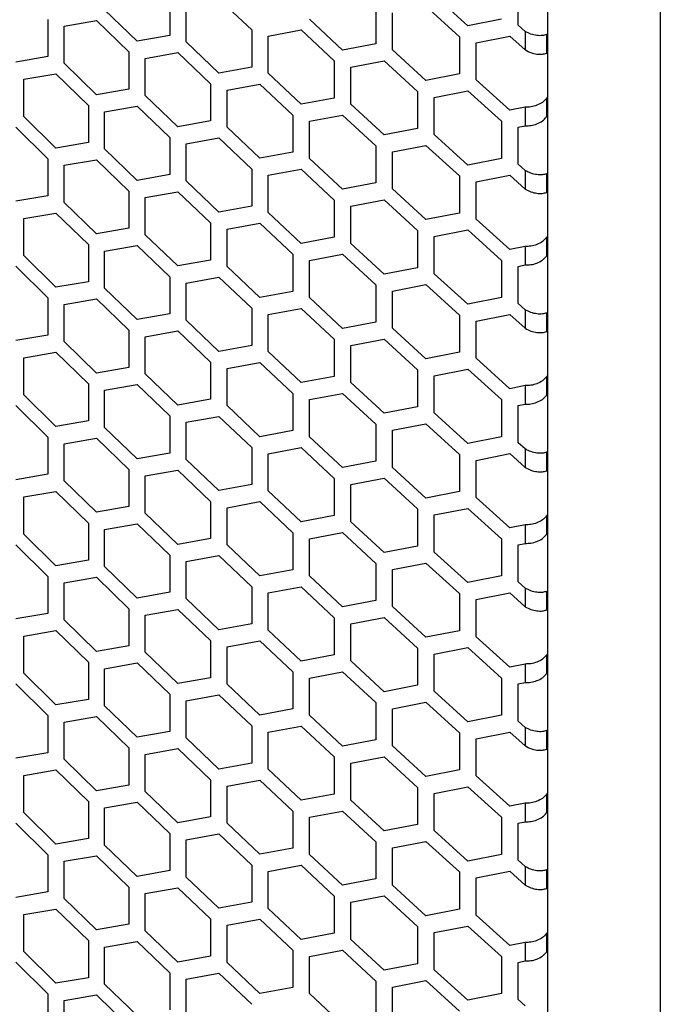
# Model space of a CAD drawing. Header units: millimetres. Extents: x 26293 to 29282, y 1612 to 3704.
# Tile 17 of 54: x 28781 to 28861, y 2501 to 2623. Entities that reach past the tile are written whole.
import ezdxf

# ---------------------------------------------------------------- set-up
doc = ezdxf.new("R2010")
doc.units = ezdxf.units.MM
doc.layers.add('1', color=7, linetype='Continuous')
doc.layers.add('5', color=251, linetype='Continuous')

msp = doc.modelspace()

# ---------------------------------------------------------------- linework, layer by layer
at = {"layer": '1'}
for p, q in [((28846.391, 3166.255), (28846.391, 2457.898)), ((28860.314, 3164.484), (28860.314, 2450.174))]:
    msp.add_line(p, q, dxfattribs=at)
msp.add_open_spline([(28482.497, 2656.378), (28483.296, 2655.585), (28485.612, 2653.288), (28489.495, 2649.506), (28494.168, 2645.038), (28498.908, 2640.594), (28503.714, 2636.174), (28508.586, 2631.779), (28513.523, 2627.408), (28518.525, 2623.062), (28523.591, 2618.742), (28528.721, 2614.448), (28533.915, 2610.18), (28539.172, 2605.938), (28544.492, 2601.723), (28549.875, 2597.534), (28555.32, 2593.373), (28560.826, 2589.24), (28566.394, 2585.135), (28572.022, 2581.058), (28577.711, 2577.009), (28583.46, 2572.989), (28589.268, 2568.999), (28595.136, 2565.037), (28601.062, 2561.106), (28607.046, 2557.204), (28613.089, 2553.333), (28619.188, 2549.492), (28625.344, 2545.682), (28631.557, 2541.904), (28637.826, 2538.156), (28644.15, 2534.441), (28650.529, 2530.757), (28656.962, 2527.106), (28663.45, 2523.487), (28669.991, 2519.9), (28676.585, 2516.347), (28683.231, 2512.827), (28689.93, 2509.341), (28696.68, 2505.888), (28703.481, 2502.47), (28710.333, 2499.085), (28717.235, 2495.735), (28724.186, 2492.42), (28731.186, 2489.14), (28738.235, 2485.895), (28745.331, 2482.686), (28752.475, 2479.512), (28759.666, 2476.375), (28766.903, 2473.273), (28774.186, 2470.208), (28781.514, 2467.18), (28788.887, 2464.188), (28796.304, 2461.233), (28803.765, 2458.316), (28811.269, 2455.436), (28818.815, 2452.594), (28826.403, 2449.79), (28834.032, 2447.024), (28841.703, 2444.296), (28849.413, 2441.607), (28855.994, 2439.354), (28860.011, 2438.004), (28861.433, 2437.526)], degree=3, knots=[0, 0, 0, 0, 0.0087723, 0.0254131, 0.0420544, 0.0586964, 0.0753391, 0.0919824, 0.1086263, 0.1252707, 0.1419157, 0.158561, 0.1752068, 0.191853, 0.2084995, 0.2251463, 0.2417934, 0.2584407, 0.2750883, 0.291736, 0.3083839, 0.3250319, 0.34168, 0.3583282, 0.3749765, 0.3916248, 0.4082731, 0.4249214, 0.4415697, 0.458218, 0.4748661, 0.4915143, 0.5081623, 0.5248102, 0.541458, 0.5581057, 0.5747533, 0.5914007, 0.608048, 0.6246951, 0.641342, 0.6579888, 0.6746353, 0.6912817, 0.7079279, 0.7245739, 0.7412197, 0.7578653, 0.7745107, 0.7911559, 0.8078009, 0.8244456, 0.8410901, 0.8577345, 0.8743785, 0.8910224, 0.9076661, 0.9243095, 0.9409527, 0.9575957, 0.9742385, 0.990881, 1, 1, 1, 1], dxfattribs=at)
at = {"layer": '5'}
for p, q in [((28842.801, 2622.025), (28842.801, 2626.608)), ((28799.799, 2625.328), (28799.799, 2620.746)), ((28836.576, 2621.932), (28832.441, 2625.702)), ((28801.816, 2619.961), (28801.816, 2624.543)), ((28805.859, 2625.273), (28809.915, 2621.431)), ((28825.233, 2624.307), (28825.233, 2619.724)), ((28831.409, 2624.355), (28835.541, 2620.582)), ((28795.775, 2620.032), (28791.764, 2623.912)), ((28827.289, 2618.974), (28827.289, 2623.556)), ((28784.776, 2622.708), (28784.776, 2618.126)), ((28786.768, 2621.903), (28790.763, 2622.592)), ((28786.768, 2617.321), (28786.768, 2621.903)), ((28790.763, 2622.592), (28794.771, 2618.71)), ((28821.132, 2618.943), (28817.042, 2622.754)), ((28840.723, 2622.755), (28836.576, 2621.932)), ((28843.661, 2621.251), (28842.801, 2622.025)), ((28799.799, 2620.746), (28795.775, 2620.032)), ((28809.915, 2621.431), (28809.915, 2616.849)), ((28811.947, 2620.66), (28816.021, 2621.417)), ((28811.947, 2616.078), (28811.947, 2620.66)), ((28816.021, 2621.417), (28820.108, 2617.603)), ((28835.541, 2620.582), (28835.541, 2616)), ((28837.612, 2619.845), (28841.762, 2620.672)), ((28841.762, 2620.672), (28843.661, 2618.96)), ((28843.661, 2621.251), (28843.661, 2618.96)), ((28846.391, 2620.849), (28846.289, 2620.847)), ((28846.289, 2620.847), (28846.289, 2618.556)), ((28805.859, 2616.108), (28801.816, 2619.961)), ((28825.233, 2619.724), (28821.132, 2618.943)), ((28837.612, 2615.263), (28837.612, 2619.845)), ((28784.776, 2618.126), (28780.8, 2617.453)), ((28794.771, 2618.71), (28794.771, 2614.128)), ((28796.78, 2617.918), (28800.807, 2618.635)), ((28800.807, 2618.635), (28804.847, 2614.779)), ((28831.409, 2615.19), (28827.289, 2618.974)), ((28846.289, 2618.556), (28846.391, 2618.557)), ((28790.763, 2613.428), (28786.768, 2617.321)), ((28796.78, 2613.336), (28796.78, 2617.918)), ((28809.915, 2616.849), (28805.859, 2616.108)), ((28820.108, 2617.603), (28820.108, 2613.021)), ((28822.156, 2616.846), (28826.261, 2617.63)), ((28822.156, 2612.264), (28822.156, 2616.846)), ((28826.261, 2617.63), (28830.378, 2613.844)), ((28781.793, 2615.329), (28785.772, 2616.005)), ((28785.772, 2616.005), (28789.763, 2612.109)), ((28816.021, 2612.253), (28811.947, 2616.078)), ((28835.541, 2616), (28831.409, 2615.19)), ((28781.793, 2610.746), (28781.793, 2615.329)), ((28804.847, 2614.779), (28804.847, 2610.197)), ((28806.872, 2614.001), (28810.931, 2614.745)), ((28810.931, 2614.745), (28815.002, 2610.917)), ((28841.762, 2611.507), (28837.612, 2615.263)), ((28794.771, 2614.128), (28790.763, 2613.428)), ((28800.807, 2609.47), (28796.78, 2613.336)), ((28806.872, 2609.419), (28806.872, 2614.001)), ((28830.378, 2613.844), (28830.378, 2609.262)), ((28832.441, 2613.1), (28836.576, 2613.913)), ((28836.576, 2613.913), (28840.723, 2610.154)), ((28789.763, 2612.109), (28789.763, 2607.526)), ((28791.764, 2611.31), (28795.775, 2612.013)), ((28795.775, 2612.013), (28799.799, 2608.144)), ((28820.108, 2613.021), (28816.021, 2612.253)), ((28826.261, 2608.466), (28822.156, 2612.264)), ((28832.441, 2608.518), (28832.441, 2613.1)), ((28846.391, 2613.151), (28846.289, 2612.975)), ((28846.289, 2612.975), (28846.289, 2610.684)), ((28785.772, 2606.84), (28781.793, 2610.746)), ((28791.764, 2606.728), (28791.764, 2611.31)), ((28815.002, 2610.917), (28815.002, 2606.335)), ((28817.042, 2610.153), (28821.132, 2610.924)), ((28821.132, 2610.924), (28825.233, 2607.123)), ((28843.661, 2611.888), (28841.762, 2611.507)), ((28843.661, 2611.888), (28843.661, 2609.597)), ((28846.289, 2610.684), (28846.391, 2610.86)), ((28804.847, 2610.197), (28800.807, 2609.47)), ((28817.042, 2605.57), (28817.042, 2610.153)), ((28840.723, 2610.154), (28840.723, 2605.571)), ((28842.801, 2609.424), (28843.661, 2609.597)), ((28780.8, 2609.434), (28784.776, 2605.524)), ((28810.931, 2605.58), (28806.872, 2609.419)), ((28830.378, 2609.262), (28826.261, 2608.466)), ((28836.576, 2604.748), (28832.441, 2608.518)), ((28842.801, 2604.842), (28842.801, 2609.424)), ((28789.763, 2607.526), (28785.772, 2606.84)), ((28799.799, 2608.144), (28799.799, 2603.562)), ((28801.816, 2607.36), (28805.859, 2608.089)), ((28801.816, 2602.777), (28801.816, 2607.36)), ((28805.859, 2608.089), (28809.915, 2604.248)), ((28825.233, 2607.123), (28825.233, 2602.541)), ((28827.289, 2606.373), (28831.409, 2607.171)), ((28831.409, 2607.171), (28835.541, 2603.398)), ((28795.775, 2602.849), (28791.764, 2606.728)), ((28815.002, 2606.335), (28810.931, 2605.58)), ((28827.289, 2601.79), (28827.289, 2606.373)), ((28784.776, 2605.524), (28784.776, 2600.942)), ((28786.768, 2604.719), (28790.763, 2605.409)), ((28786.768, 2600.137), (28786.768, 2604.719)), ((28790.763, 2605.409), (28794.771, 2601.526)), ((28821.132, 2601.759), (28817.042, 2605.57)), ((28840.723, 2605.571), (28836.576, 2604.748)), ((28843.661, 2604.067), (28842.801, 2604.842)), ((28799.799, 2603.562), (28795.775, 2602.849)), ((28809.915, 2604.248), (28809.915, 2599.666)), ((28811.947, 2603.477), (28816.021, 2604.234)), ((28811.947, 2598.894), (28811.947, 2603.477)), ((28816.021, 2604.234), (28820.108, 2600.42)), ((28837.612, 2602.662), (28841.762, 2603.488)), ((28841.762, 2603.488), (28843.661, 2601.776)), ((28843.661, 2604.067), (28843.661, 2601.776)), ((28846.391, 2603.665), (28846.289, 2603.663)), ((28846.289, 2603.663), (28846.289, 2601.372)), ((28805.859, 2598.925), (28801.816, 2602.777)), ((28825.233, 2602.541), (28821.132, 2601.759)), ((28835.541, 2603.398), (28835.541, 2598.816)), ((28837.612, 2598.079), (28837.612, 2602.662)), ((28794.771, 2601.526), (28794.771, 2596.944)), ((28796.78, 2600.735), (28800.807, 2601.451)), ((28800.807, 2601.451), (28804.847, 2597.596)), ((28831.409, 2598.006), (28827.289, 2601.79)), ((28846.289, 2601.372), (28846.391, 2601.374)), ((28784.776, 2600.942), (28780.8, 2600.269)), ((28790.763, 2596.244), (28786.768, 2600.137)), ((28796.78, 2596.152), (28796.78, 2600.735)), ((28820.108, 2600.42), (28820.108, 2595.837)), ((28822.156, 2599.662), (28826.261, 2600.447)), ((28826.261, 2600.447), (28830.378, 2596.66)), ((28781.793, 2598.145), (28785.772, 2598.821)), ((28785.772, 2598.821), (28789.763, 2594.925)), ((28809.915, 2599.666), (28805.859, 2598.925)), ((28816.021, 2595.069), (28811.947, 2598.894)), ((28822.156, 2595.08), (28822.156, 2599.662)), ((28835.541, 2598.816), (28831.409, 2598.006)), ((28781.793, 2593.563), (28781.793, 2598.145)), ((28804.847, 2597.596), (28804.847, 2593.013)), ((28806.872, 2596.818), (28810.931, 2597.561)), ((28810.931, 2597.561), (28815.002, 2593.733)), ((28841.762, 2594.323), (28837.612, 2598.079)), ((28794.771, 2596.944), (28790.763, 2596.244)), ((28806.872, 2592.236), (28806.872, 2596.818)), ((28830.378, 2596.66), (28830.378, 2592.078)), ((28832.441, 2595.917), (28836.576, 2596.729)), ((28836.576, 2596.729), (28840.723, 2592.97)), ((28800.807, 2592.286), (28796.78, 2596.152)), ((28820.108, 2595.837), (28816.021, 2595.069)), ((28826.261, 2591.282), (28822.156, 2595.08)), ((28832.441, 2591.334), (28832.441, 2595.917)), ((28846.391, 2595.967), (28846.289, 2595.791)), ((28846.289, 2595.791), (28846.289, 2593.5)), ((28789.763, 2594.925), (28789.763, 2590.343)), ((28791.764, 2594.127), (28795.775, 2594.83)), ((28791.764, 2589.545), (28791.764, 2594.127)), ((28795.775, 2594.83), (28799.799, 2590.961)), ((28815.002, 2593.733), (28815.002, 2589.151)), ((28817.042, 2592.969), (28821.132, 2593.74)), ((28821.132, 2593.74), (28825.233, 2589.939)), ((28843.661, 2594.704), (28841.762, 2594.323)), ((28843.661, 2594.704), (28843.661, 2592.413)), ((28785.772, 2589.656), (28781.793, 2593.563)), ((28804.847, 2593.013), (28800.807, 2592.286)), ((28817.042, 2588.387), (28817.042, 2592.969)), ((28840.723, 2592.97), (28840.723, 2588.388)), ((28846.289, 2593.5), (28846.391, 2593.676)), ((28780.8, 2592.25), (28784.776, 2588.341)), ((28810.931, 2588.397), (28806.872, 2592.236)), ((28830.378, 2592.078), (28826.261, 2591.282)), ((28836.576, 2587.564), (28832.441, 2591.334)), ((28842.801, 2592.24), (28843.661, 2592.413)), ((28842.801, 2587.658), (28842.801, 2592.24)), ((28789.763, 2590.343), (28785.772, 2589.656)), ((28799.799, 2590.961), (28799.799, 2586.378)), ((28801.816, 2590.176), (28805.859, 2590.906)), ((28801.816, 2585.594), (28801.816, 2590.176)), ((28805.859, 2590.906), (28809.915, 2587.064)), ((28795.775, 2585.665), (28791.764, 2589.545)), ((28815.002, 2589.151), (28810.931, 2588.397)), ((28825.233, 2589.939), (28825.233, 2585.357)), ((28827.289, 2589.189), (28831.409, 2589.987)), ((28827.289, 2584.607), (28827.289, 2589.189)), ((28831.409, 2589.987), (28835.541, 2586.215)), ((28784.776, 2588.341), (28784.776, 2583.758)), ((28786.768, 2587.536), (28790.763, 2588.225)), ((28790.763, 2588.225), (28794.771, 2584.343)), ((28821.132, 2584.575), (28817.042, 2588.387)), ((28840.723, 2588.388), (28836.576, 2587.564)), ((28843.661, 2586.884), (28842.801, 2587.658)), ((28786.768, 2582.953), (28786.768, 2587.536)), ((28809.915, 2587.064), (28809.915, 2582.482)), ((28811.947, 2586.293), (28816.021, 2587.05)), ((28816.021, 2587.05), (28820.108, 2583.236)), ((28843.661, 2586.884), (28843.661, 2584.593)), ((28846.391, 2586.481), (28846.289, 2586.479)), ((28846.289, 2586.479), (28846.289, 2584.188)), ((28799.799, 2586.378), (28795.775, 2585.665)), ((28805.859, 2581.741), (28801.816, 2585.594)), ((28811.947, 2581.711), (28811.947, 2586.293)), ((28825.233, 2585.357), (28821.132, 2584.575)), ((28835.541, 2586.215), (28835.541, 2581.632)), ((28837.612, 2585.478), (28841.762, 2586.304)), ((28837.612, 2580.896), (28837.612, 2585.478)), ((28841.762, 2586.304), (28843.661, 2584.593)), ((28794.771, 2584.343), (28794.771, 2579.76)), ((28796.78, 2583.551), (28800.807, 2584.267)), ((28800.807, 2584.267), (28804.847, 2580.412)), ((28831.409, 2580.823), (28827.289, 2584.607)), ((28846.289, 2584.188), (28846.391, 2584.19)), ((28784.776, 2583.758), (28780.8, 2583.085)), ((28790.763, 2579.06), (28786.768, 2582.953)), ((28796.78, 2578.969), (28796.78, 2583.551)), ((28820.108, 2583.236), (28820.108, 2578.654)), ((28822.156, 2582.479), (28826.261, 2583.263)), ((28826.261, 2583.263), (28830.378, 2579.477)), ((28781.793, 2580.961), (28785.772, 2581.637)), ((28785.772, 2581.637), (28789.763, 2577.742)), ((28809.915, 2582.482), (28805.859, 2581.741)), ((28816.021, 2577.886), (28811.947, 2581.711)), ((28822.156, 2577.896), (28822.156, 2582.479)), ((28835.541, 2581.632), (28831.409, 2580.823)), ((28781.793, 2576.379), (28781.793, 2580.961)), ((28804.847, 2580.412), (28804.847, 2575.83)), ((28806.872, 2579.634), (28810.931, 2580.378)), ((28810.931, 2580.378), (28815.002, 2576.55)), ((28841.762, 2577.14), (28837.612, 2580.896)), ((28794.771, 2579.76), (28790.763, 2579.06)), ((28806.872, 2575.052), (28806.872, 2579.634)), ((28830.378, 2579.477), (28830.378, 2574.894)), ((28832.441, 2578.733), (28836.576, 2579.545)), ((28836.576, 2579.545), (28840.723, 2575.787)), ((28800.807, 2575.103), (28796.78, 2578.969)), ((28820.108, 2578.654), (28816.021, 2577.886)), ((28832.441, 2574.151), (28832.441, 2578.733)), ((28846.391, 2578.784), (28846.289, 2578.607)), ((28846.289, 2578.607), (28846.289, 2576.316)), ((28789.763, 2577.742), (28789.763, 2573.159)), ((28791.764, 2576.943), (28795.775, 2577.646)), ((28791.764, 2572.361), (28791.764, 2576.943)), ((28795.775, 2577.646), (28799.799, 2573.777)), ((28826.261, 2574.099), (28822.156, 2577.896)), ((28843.661, 2577.521), (28841.762, 2577.14)), ((28843.661, 2577.521), (28843.661, 2575.23)), ((28785.772, 2572.473), (28781.793, 2576.379)), ((28804.847, 2575.83), (28800.807, 2575.103)), ((28815.002, 2576.55), (28815.002, 2571.967)), ((28817.042, 2575.785), (28821.132, 2576.556)), ((28817.042, 2571.203), (28817.042, 2575.785)), ((28821.132, 2576.556), (28825.233, 2572.756)), ((28840.723, 2575.787), (28840.723, 2571.204)), ((28846.289, 2576.316), (28846.391, 2576.493)), ((28780.8, 2575.066), (28784.776, 2571.157)), ((28810.931, 2571.213), (28806.872, 2575.052)), ((28830.378, 2574.894), (28826.261, 2574.099)), ((28842.801, 2575.057), (28843.661, 2575.23)), ((28842.801, 2570.475), (28842.801, 2575.057)), ((28789.763, 2573.159), (28785.772, 2572.473)), ((28799.799, 2573.777), (28799.799, 2569.195)), ((28801.816, 2572.992), (28805.859, 2573.722)), ((28805.859, 2573.722), (28809.915, 2569.881)), ((28836.576, 2570.381), (28832.441, 2574.151)), ((28795.775, 2568.481), (28791.764, 2572.361)), ((28801.816, 2568.41), (28801.816, 2572.992)), ((28815.002, 2571.967), (28810.931, 2571.213)), ((28825.233, 2572.756), (28825.233, 2568.174)), ((28827.289, 2572.005), (28831.409, 2572.804)), ((28827.289, 2567.423), (28827.289, 2572.005)), ((28831.409, 2572.804), (28835.541, 2569.031)), ((28784.776, 2571.157), (28784.776, 2566.575)), ((28786.768, 2570.352), (28790.763, 2571.041)), ((28790.763, 2571.041), (28794.771, 2567.159)), ((28821.132, 2567.392), (28817.042, 2571.203)), ((28840.723, 2571.204), (28836.576, 2570.381)), ((28786.768, 2565.77), (28786.768, 2570.352)), ((28809.915, 2569.881), (28809.915, 2565.298)), ((28811.947, 2569.109), (28816.021, 2569.867)), ((28816.021, 2569.867), (28820.108, 2566.052)), ((28843.661, 2569.7), (28842.801, 2570.475)), ((28843.661, 2569.7), (28843.661, 2567.409)), ((28799.799, 2569.195), (28795.775, 2568.481)), ((28805.859, 2564.558), (28801.816, 2568.41)), ((28811.947, 2564.527), (28811.947, 2569.109)), ((28835.541, 2569.031), (28835.541, 2564.449)), ((28837.612, 2568.294), (28841.762, 2569.121)), ((28837.612, 2563.712), (28837.612, 2568.294)), ((28841.762, 2569.121), (28843.661, 2567.409)), ((28846.391, 2569.298), (28846.289, 2569.296)), ((28846.289, 2569.296), (28846.289, 2567.005)), ((28794.771, 2567.159), (28794.771, 2562.577)), ((28796.78, 2566.368), (28800.807, 2567.084)), ((28800.807, 2567.084), (28804.847, 2563.229)), ((28825.233, 2568.174), (28821.132, 2567.392)), ((28831.409, 2563.639), (28827.289, 2567.423)), ((28846.289, 2567.005), (28846.391, 2567.007)), ((28784.776, 2566.575), (28780.8, 2565.902)), ((28796.78, 2561.785), (28796.78, 2566.368)), ((28820.108, 2566.052), (28820.108, 2561.47)), ((28822.156, 2565.295), (28826.261, 2566.08)), ((28826.261, 2566.08), (28830.378, 2562.293)), ((28790.763, 2561.877), (28786.768, 2565.77)), ((28809.915, 2565.298), (28805.859, 2564.558)), ((28822.156, 2560.713), (28822.156, 2565.295)), ((28781.793, 2563.778), (28785.772, 2564.454)), ((28781.793, 2559.196), (28781.793, 2563.778)), ((28785.772, 2564.454), (28789.763, 2560.558)), ((28816.021, 2560.702), (28811.947, 2564.527)), ((28835.541, 2564.449), (28831.409, 2563.639)), ((28841.762, 2559.956), (28837.612, 2563.712)), ((28794.771, 2562.577), (28790.763, 2561.877)), ((28804.847, 2563.229), (28804.847, 2558.646)), ((28806.872, 2562.451), (28810.931, 2563.194)), ((28806.872, 2557.868), (28806.872, 2562.451)), ((28810.931, 2563.194), (28815.002, 2559.366)), ((28830.378, 2562.293), (28830.378, 2557.711)), ((28832.441, 2561.549), (28836.576, 2562.362)), ((28836.576, 2562.362), (28840.723, 2558.603)), ((28800.807, 2557.919), (28796.78, 2561.785)), ((28820.108, 2561.47), (28816.021, 2560.702)), ((28832.441, 2556.967), (28832.441, 2561.549)), ((28846.391, 2561.6), (28846.289, 2561.424)), ((28846.289, 2561.424), (28846.289, 2559.133)), ((28789.763, 2560.558), (28789.763, 2555.976)), ((28791.764, 2559.76), (28795.775, 2560.462)), ((28791.764, 2555.177), (28791.764, 2559.76)), ((28795.775, 2560.462), (28799.799, 2556.594)), ((28826.261, 2556.915), (28822.156, 2560.713)), ((28843.661, 2560.337), (28841.762, 2559.956)), ((28843.661, 2560.337), (28843.661, 2558.046)), ((28785.772, 2555.289), (28781.793, 2559.196)), ((28804.847, 2558.646), (28800.807, 2557.919)), ((28815.002, 2559.366), (28815.002, 2554.784)), ((28817.042, 2558.602), (28821.132, 2559.373)), ((28817.042, 2554.019), (28817.042, 2558.602)), ((28821.132, 2559.373), (28825.233, 2555.572)), ((28840.723, 2558.603), (28840.723, 2554.021)), ((28846.289, 2559.133), (28846.391, 2559.309)), ((28780.8, 2557.883), (28784.776, 2553.973)), ((28810.931, 2554.029), (28806.872, 2557.868)), ((28830.378, 2557.711), (28826.261, 2556.915)), ((28842.801, 2557.873), (28843.661, 2558.046)), ((28842.801, 2553.291), (28842.801, 2557.873)), ((28799.799, 2556.594), (28799.799, 2552.011)), ((28801.816, 2555.809), (28805.859, 2556.539)), ((28805.859, 2556.539), (28809.915, 2552.697)), ((28836.576, 2553.197), (28832.441, 2556.967)), ((28789.763, 2555.976), (28785.772, 2555.289)), ((28795.775, 2551.298), (28791.764, 2555.177)), ((28801.816, 2551.226), (28801.816, 2555.809)), ((28825.233, 2555.572), (28825.233, 2550.99)), ((28827.289, 2554.822), (28831.409, 2555.62)), ((28831.409, 2555.62), (28835.541, 2551.847)), ((28784.776, 2553.973), (28784.776, 2549.391)), ((28786.768, 2553.169), (28790.763, 2553.858)), ((28790.763, 2553.858), (28794.771, 2549.975)), ((28815.002, 2554.784), (28810.931, 2554.029)), ((28821.132, 2550.208), (28817.042, 2554.019)), ((28827.289, 2550.239), (28827.289, 2554.822)), ((28840.723, 2554.021), (28836.576, 2553.197)), ((28786.768, 2548.586), (28786.768, 2553.169)), ((28809.915, 2552.697), (28809.915, 2548.115)), ((28811.947, 2551.926), (28816.021, 2552.683)), ((28816.021, 2552.683), (28820.108, 2548.869)), ((28843.661, 2552.516), (28842.801, 2553.291)), ((28843.661, 2552.516), (28843.661, 2550.225)), ((28799.799, 2552.011), (28795.775, 2551.298)), ((28805.859, 2547.374), (28801.816, 2551.226)), ((28811.947, 2547.344), (28811.947, 2551.926)), ((28835.541, 2551.847), (28835.541, 2547.265)), ((28837.612, 2551.111), (28841.762, 2551.937)), ((28841.762, 2551.937), (28843.661, 2550.225)), ((28846.391, 2552.114), (28846.289, 2552.112)), ((28846.289, 2552.112), (28846.289, 2549.821)), ((28794.771, 2549.975), (28794.771, 2545.393)), ((28825.233, 2550.99), (28821.132, 2550.208)), ((28831.409, 2546.456), (28827.289, 2550.239)), ((28837.612, 2546.528), (28837.612, 2551.111)), ((28784.776, 2549.391), (28780.8, 2548.718)), ((28796.78, 2549.184), (28800.807, 2549.9)), ((28796.78, 2544.602), (28796.78, 2549.184)), ((28800.807, 2549.9), (28804.847, 2546.045)), ((28820.108, 2548.869), (28820.108, 2544.286)), ((28822.156, 2548.111), (28826.261, 2548.896)), ((28826.261, 2548.896), (28830.378, 2545.109)), ((28846.289, 2549.821), (28846.391, 2549.823)), ((28790.763, 2544.693), (28786.768, 2548.586)), ((28809.915, 2548.115), (28805.859, 2547.374)), ((28822.156, 2543.529), (28822.156, 2548.111)), ((28781.793, 2546.594), (28785.772, 2547.27)), ((28781.793, 2542.012), (28781.793, 2546.594)), ((28785.772, 2547.27), (28789.763, 2543.374)), ((28816.021, 2543.518), (28811.947, 2547.344)), ((28835.541, 2547.265), (28831.409, 2546.456)), ((28841.762, 2542.772), (28837.612, 2546.528)), ((28794.771, 2545.393), (28790.763, 2544.693)), ((28804.847, 2546.045), (28804.847, 2541.463)), ((28806.872, 2545.267), (28810.931, 2546.01)), ((28806.872, 2540.685), (28806.872, 2545.267)), ((28810.931, 2546.01), (28815.002, 2542.182)), ((28830.378, 2545.109), (28830.378, 2540.527)), ((28832.441, 2544.366), (28836.576, 2545.178)), ((28836.576, 2545.178), (28840.723, 2541.419)), ((28800.807, 2540.736), (28796.78, 2544.602)), ((28820.108, 2544.286), (28816.021, 2543.518)), ((28832.441, 2539.783), (28832.441, 2544.366)), ((28846.391, 2544.416), (28846.289, 2544.24)), ((28846.289, 2544.24), (28846.289, 2541.949)), ((28789.763, 2543.374), (28789.763, 2538.792)), ((28791.764, 2542.576), (28795.775, 2543.279)), ((28795.775, 2543.279), (28799.799, 2539.41)), ((28826.261, 2539.731), (28822.156, 2543.529)), ((28843.661, 2543.154), (28841.762, 2542.772)), ((28843.661, 2543.154), (28843.661, 2540.862)), ((28785.772, 2538.105), (28781.793, 2542.012)), ((28791.764, 2537.994), (28791.764, 2542.576)), ((28804.847, 2541.463), (28800.807, 2540.736)), ((28815.002, 2542.182), (28815.002, 2537.6)), ((28817.042, 2541.418), (28821.132, 2542.189)), ((28821.132, 2542.189), (28825.233, 2538.389)), ((28846.289, 2541.949), (28846.391, 2542.125)), ((28780.8, 2540.699), (28784.776, 2536.79)), ((28810.931, 2536.846), (28806.872, 2540.685)), ((28817.042, 2536.836), (28817.042, 2541.418)), ((28830.378, 2540.527), (28826.261, 2539.731)), ((28840.723, 2541.419), (28840.723, 2536.837)), ((28842.801, 2540.69), (28843.661, 2540.862)), ((28842.801, 2536.107), (28842.801, 2540.69)), ((28799.799, 2539.41), (28799.799, 2534.828)), ((28801.816, 2538.625), (28805.859, 2539.355)), ((28805.859, 2539.355), (28809.915, 2535.513)), ((28836.576, 2536.013), (28832.441, 2539.783)), ((28789.763, 2538.792), (28785.772, 2538.105)), ((28795.775, 2534.114), (28791.764, 2537.994)), ((28801.816, 2534.043), (28801.816, 2538.625)), ((28825.233, 2538.389), (28825.233, 2533.806)), ((28827.289, 2537.638), (28831.409, 2538.437)), ((28831.409, 2538.437), (28835.541, 2534.664)), ((28784.776, 2536.79), (28784.776, 2532.208)), ((28786.768, 2535.985), (28790.763, 2536.674)), ((28790.763, 2536.674), (28794.771, 2532.792)), ((28815.002, 2537.6), (28810.931, 2536.846)), ((28821.132, 2533.024), (28817.042, 2536.836)), ((28827.289, 2533.056), (28827.289, 2537.638)), ((28840.723, 2536.837), (28836.576, 2536.013)), ((28786.768, 2531.403), (28786.768, 2535.985)), ((28809.915, 2535.513), (28809.915, 2530.931)), ((28811.947, 2534.742), (28816.021, 2535.499)), ((28816.021, 2535.499), (28820.108, 2531.685)), ((28843.661, 2535.333), (28842.801, 2536.107)), ((28799.799, 2534.828), (28795.775, 2534.114)), ((28811.947, 2530.16), (28811.947, 2534.742)), ((28835.541, 2534.664), (28835.541, 2530.081)), ((28837.612, 2533.927), (28841.762, 2534.753)), ((28841.762, 2534.753), (28843.661, 2533.042)), ((28843.661, 2535.333), (28843.661, 2533.042)), ((28846.391, 2534.93), (28846.289, 2534.929)), ((28846.289, 2534.929), (28846.289, 2532.637)), ((28805.859, 2530.19), (28801.816, 2534.043)), ((28825.233, 2533.806), (28821.132, 2533.024)), ((28831.409, 2529.272), (28827.289, 2533.056)), ((28837.612, 2529.345), (28837.612, 2533.927)), ((28784.776, 2532.208), (28780.8, 2531.534)), ((28794.771, 2532.792), (28794.771, 2528.21)), ((28796.78, 2532), (28800.807, 2532.717)), ((28796.78, 2527.418), (28796.78, 2532)), ((28800.807, 2532.717), (28804.847, 2528.861)), ((28846.289, 2532.637), (28846.391, 2532.639)), ((28790.763, 2527.51), (28786.768, 2531.403)), ((28809.915, 2530.931), (28805.859, 2530.19)), ((28820.108, 2531.685), (28820.108, 2527.103)), ((28822.156, 2530.928), (28826.261, 2531.712)), ((28822.156, 2526.345), (28822.156, 2530.928)), ((28826.261, 2531.712), (28830.378, 2527.926)), ((28781.793, 2529.411), (28785.772, 2530.086)), ((28781.793, 2524.828), (28781.793, 2529.411)), ((28785.772, 2530.086), (28789.763, 2526.191)), ((28816.021, 2526.335), (28811.947, 2530.16)), ((28835.541, 2530.081), (28831.409, 2529.272)), ((28841.762, 2525.589), (28837.612, 2529.345)), ((28794.771, 2528.21), (28790.763, 2527.51)), ((28804.847, 2528.861), (28804.847, 2524.279)), ((28806.872, 2528.083), (28810.931, 2528.827)), ((28810.931, 2528.827), (28815.002, 2524.999)), ((28800.807, 2523.552), (28796.78, 2527.418)), ((28806.872, 2523.501), (28806.872, 2528.083)), ((28820.108, 2527.103), (28816.021, 2526.335)), ((28830.378, 2527.926), (28830.378, 2523.343)), ((28832.441, 2527.182), (28836.576, 2527.994)), ((28832.441, 2522.6), (28832.441, 2527.182)), ((28836.576, 2527.994), (28840.723, 2524.236)), ((28846.391, 2527.233), (28846.289, 2527.057)), ((28846.289, 2527.057), (28846.289, 2524.765)), ((28789.763, 2526.191), (28789.763, 2521.608)), ((28791.764, 2525.392), (28795.775, 2526.095)), ((28795.775, 2526.095), (28799.799, 2522.226)), ((28826.261, 2522.548), (28822.156, 2526.345)), ((28843.661, 2525.97), (28841.762, 2525.589)), ((28843.661, 2525.97), (28843.661, 2523.679)), ((28785.772, 2520.922), (28781.793, 2524.828)), ((28791.764, 2520.81), (28791.764, 2525.392)), ((28815.002, 2524.999), (28815.002, 2520.417)), ((28817.042, 2524.235), (28821.132, 2525.005)), ((28821.132, 2525.005), (28825.233, 2521.205)), ((28846.289, 2524.765), (28846.391, 2524.942)), ((28780.8, 2523.515), (28784.776, 2519.606)), ((28804.847, 2524.279), (28800.807, 2523.552)), ((28810.931, 2519.662), (28806.872, 2523.501)), ((28817.042, 2519.652), (28817.042, 2524.235)), ((28830.378, 2523.343), (28826.261, 2522.548)), ((28840.723, 2524.236), (28840.723, 2519.653)), ((28842.801, 2523.506), (28843.661, 2523.679)), ((28842.801, 2518.924), (28842.801, 2523.506)), ((28799.799, 2522.226), (28799.799, 2517.644)), ((28801.816, 2521.442), (28805.859, 2522.171)), ((28805.859, 2522.171), (28809.915, 2518.33)), ((28836.576, 2518.83), (28832.441, 2522.6)), ((28789.763, 2521.608), (28785.772, 2520.922)), ((28795.775, 2516.93), (28791.764, 2520.81)), ((28801.816, 2516.859), (28801.816, 2521.442)), ((28825.233, 2521.205), (28825.233, 2516.623)), ((28827.289, 2520.454), (28831.409, 2521.253)), ((28831.409, 2521.253), (28835.541, 2517.48)), ((28784.776, 2519.606), (28784.776, 2515.024)), ((28815.002, 2520.417), (28810.931, 2519.662)), ((28821.132, 2515.841), (28817.042, 2519.652)), ((28827.289, 2515.872), (28827.289, 2520.454)), ((28840.723, 2519.653), (28836.576, 2518.83)), ((28786.768, 2518.801), (28790.763, 2519.49)), ((28786.768, 2514.219), (28786.768, 2518.801)), ((28790.763, 2519.49), (28794.771, 2515.608)), ((28843.661, 2518.149), (28842.801, 2518.924)), ((28799.799, 2517.644), (28795.775, 2516.93)), ((28809.915, 2518.33), (28809.915, 2513.747)), ((28811.947, 2517.559), (28816.021, 2518.316)), ((28811.947, 2512.976), (28811.947, 2517.559)), ((28816.021, 2518.316), (28820.108, 2514.501)), ((28835.541, 2517.48), (28835.541, 2512.898)), ((28837.612, 2516.744), (28841.762, 2517.57)), ((28841.762, 2517.57), (28843.661, 2515.858)), ((28843.661, 2518.149), (28843.661, 2515.858)), ((28846.391, 2517.747), (28846.289, 2517.745)), ((28846.289, 2517.745), (28846.289, 2515.454)), ((28805.859, 2513.007), (28801.816, 2516.859)), ((28825.233, 2516.623), (28821.132, 2515.841)), ((28837.612, 2512.161), (28837.612, 2516.744)), ((28784.776, 2515.024), (28780.8, 2514.351)), ((28794.771, 2515.608), (28794.771, 2511.026)), ((28796.78, 2514.817), (28800.807, 2515.533)), ((28796.78, 2510.234), (28796.78, 2514.817)), ((28800.807, 2515.533), (28804.847, 2511.678)), ((28831.409, 2512.088), (28827.289, 2515.872)), ((28846.289, 2515.454), (28846.391, 2515.456)), ((28790.763, 2510.326), (28786.768, 2514.219)), ((28809.915, 2513.747), (28805.859, 2513.007)), ((28820.108, 2514.501), (28820.108, 2509.919)), ((28822.156, 2513.744), (28826.261, 2514.529)), ((28822.156, 2509.162), (28822.156, 2513.744)), ((28826.261, 2514.529), (28830.378, 2510.742)), ((28781.793, 2512.227), (28785.772, 2512.903)), ((28785.772, 2512.903), (28789.763, 2509.007)), ((28816.021, 2509.151), (28811.947, 2512.976)), ((28835.541, 2512.898), (28831.409, 2512.088)), ((28781.793, 2507.645), (28781.793, 2512.227)), ((28804.847, 2511.678), (28804.847, 2507.095)), ((28806.872, 2510.9), (28810.931, 2511.643)), ((28810.931, 2511.643), (28815.002, 2507.815)), ((28841.762, 2508.405), (28837.612, 2512.161)), ((28794.771, 2511.026), (28790.763, 2510.326)), ((28800.807, 2506.368), (28796.78, 2510.234)), ((28806.872, 2506.317), (28806.872, 2510.9)), ((28820.108, 2509.919), (28816.021, 2509.151)), ((28830.378, 2510.742), (28830.378, 2506.16)), ((28832.441, 2509.998), (28836.576, 2510.811)), ((28832.441, 2505.416), (28832.441, 2509.998)), ((28836.576, 2510.811), (28840.723, 2507.052)), ((28846.391, 2510.049), (28846.289, 2509.873)), ((28846.289, 2509.873), (28846.289, 2507.582)), ((28789.763, 2509.007), (28789.763, 2504.425)), ((28791.764, 2508.209), (28795.775, 2508.911)), ((28795.775, 2508.911), (28799.799, 2505.043)), ((28826.261, 2505.364), (28822.156, 2509.162)), ((28843.661, 2508.786), (28841.762, 2508.405)), ((28843.661, 2508.786), (28843.661, 2506.495)), ((28785.772, 2503.738), (28781.793, 2507.645)), ((28791.764, 2503.626), (28791.764, 2508.209)), ((28815.002, 2507.815), (28815.002, 2503.233)), ((28817.042, 2507.051), (28821.132, 2507.822)), ((28821.132, 2507.822), (28825.233, 2504.021)), ((28846.289, 2507.582), (28846.391, 2507.758)), ((28780.8, 2506.332), (28784.776, 2502.423)), ((28804.847, 2507.095), (28800.807, 2506.368)), ((28810.931, 2502.479), (28806.872, 2506.317)), ((28817.042, 2502.469), (28817.042, 2507.051)), ((28840.723, 2507.052), (28840.723, 2502.47)), ((28842.801, 2506.322), (28843.661, 2506.495)), ((28842.801, 2501.74), (28842.801, 2506.322)), ((28799.799, 2505.043), (28799.799, 2500.46)), ((28830.378, 2506.16), (28826.261, 2505.364)), ((28836.576, 2501.646), (28832.441, 2505.416)), ((28789.763, 2504.425), (28785.772, 2503.738)), ((28801.816, 2504.258), (28805.859, 2504.988)), ((28801.816, 2499.676), (28801.816, 2504.258)), ((28805.859, 2504.988), (28809.915, 2501.146)), ((28825.233, 2504.021), (28825.233, 2499.439)), ((28827.289, 2503.271), (28831.409, 2504.069)), ((28831.409, 2504.069), (28835.541, 2500.297)), ((28795.775, 2499.747), (28791.764, 2503.626)), ((28815.002, 2503.233), (28810.931, 2502.479)), ((28827.289, 2498.689), (28827.289, 2503.271)), ((28784.776, 2502.423), (28784.776, 2497.84)), ((28786.768, 2501.618), (28790.763, 2502.307)), ((28786.768, 2497.035), (28786.768, 2501.618)), ((28790.763, 2502.307), (28794.771, 2498.425)), ((28821.132, 2498.657), (28817.042, 2502.469)), ((28840.723, 2502.47), (28836.576, 2501.646)), ((28843.661, 2500.966), (28842.801, 2501.74))]:
    msp.add_line(p, q, dxfattribs=at)
for points in [[(28846.289, 2620.847), (28846.129, 2620.798), (28845.809, 2620.701), (28845.104, 2620.719), (28844.341, 2620.883), (28843.888, 2621.128), (28843.661, 2621.251)], [(28843.661, 2618.96), (28843.888, 2618.837), (28844.341, 2618.592), (28845.104, 2618.428), (28845.809, 2618.41), (28846.129, 2618.507), (28846.289, 2618.556)], [(28846.289, 2612.975), (28846.129, 2612.802), (28845.809, 2612.456), (28845.104, 2612.102), (28844.341, 2611.893), (28843.888, 2611.89), (28843.661, 2611.888)], [(28843.661, 2609.597), (28843.888, 2609.599), (28844.341, 2609.602), (28845.104, 2609.81), (28845.809, 2610.165), (28846.129, 2610.511), (28846.289, 2610.684)], [(28846.289, 2603.663), (28846.129, 2603.614), (28845.809, 2603.517), (28845.104, 2603.535), (28844.341, 2603.699), (28843.888, 2603.945), (28843.661, 2604.067)], [(28843.661, 2601.776), (28843.888, 2601.654), (28844.341, 2601.408), (28845.104, 2601.244), (28845.809, 2601.226), (28846.129, 2601.323), (28846.289, 2601.372)], [(28846.289, 2595.791), (28846.129, 2595.618), (28845.809, 2595.272), (28845.104, 2594.918), (28844.341, 2594.709), (28843.888, 2594.706), (28843.661, 2594.704)], [(28843.661, 2592.413), (28843.888, 2592.415), (28844.341, 2592.418), (28845.104, 2592.627), (28845.809, 2592.981), (28846.129, 2593.327), (28846.289, 2593.5)], [(28846.289, 2586.479), (28846.129, 2586.431), (28845.809, 2586.334), (28845.104, 2586.352), (28844.341, 2586.516), (28843.888, 2586.761), (28843.661, 2586.884)], [(28843.661, 2584.593), (28843.888, 2584.47), (28844.341, 2584.225), (28845.104, 2584.061), (28845.809, 2584.042), (28846.129, 2584.14), (28846.289, 2584.188)], [(28846.289, 2578.607), (28846.129, 2578.435), (28845.809, 2578.089), (28845.104, 2577.734), (28844.341, 2577.526), (28843.888, 2577.522), (28843.661, 2577.521)], [(28843.661, 2575.23), (28843.888, 2575.231), (28844.341, 2575.234), (28845.104, 2575.443), (28845.809, 2575.798), (28846.129, 2576.143), (28846.289, 2576.316)], [(28846.289, 2569.296), (28846.129, 2569.247), (28845.809, 2569.15), (28845.104, 2569.168), (28844.341, 2569.332), (28843.888, 2569.577), (28843.661, 2569.7)], [(28843.661, 2567.409), (28843.888, 2567.286), (28844.341, 2567.041), (28845.104, 2566.877), (28845.809, 2566.859), (28846.129, 2566.956), (28846.289, 2567.005)], [(28846.289, 2561.424), (28846.129, 2561.251), (28845.809, 2560.905), (28845.104, 2560.551), (28844.341, 2560.342), (28843.888, 2560.339), (28843.661, 2560.337)], [(28843.661, 2558.046), (28843.888, 2558.048), (28844.341, 2558.051), (28845.104, 2558.26), (28845.809, 2558.614), (28846.129, 2558.96), (28846.289, 2559.133)], [(28846.289, 2552.112), (28846.129, 2552.064), (28845.809, 2551.966), (28845.104, 2551.985), (28844.341, 2552.148), (28843.888, 2552.394), (28843.661, 2552.516)], [(28843.661, 2550.225), (28843.888, 2550.103), (28844.341, 2549.857), (28845.104, 2549.693), (28845.809, 2549.675), (28846.129, 2549.772), (28846.289, 2549.821)], [(28846.289, 2544.24), (28846.129, 2544.067), (28845.809, 2543.722), (28845.104, 2543.367), (28844.341, 2543.158), (28843.888, 2543.155), (28843.661, 2543.154)], [(28843.661, 2540.862), (28843.888, 2540.864), (28844.341, 2540.867), (28845.104, 2541.076), (28845.809, 2541.43), (28846.129, 2541.776), (28846.289, 2541.949)], [(28846.289, 2534.929), (28846.129, 2534.88), (28845.809, 2534.783), (28845.104, 2534.801), (28844.341, 2534.965), (28843.888, 2535.21), (28843.661, 2535.333)], [(28843.661, 2533.042), (28843.888, 2532.919), (28844.341, 2532.674), (28845.104, 2532.51), (28845.809, 2532.492), (28846.129, 2532.589), (28846.289, 2532.637)], [(28846.289, 2527.057), (28846.129, 2526.884), (28845.809, 2526.538), (28845.104, 2526.184), (28844.341, 2525.975), (28843.888, 2525.972), (28843.661, 2525.97)], [(28843.661, 2523.679), (28843.888, 2523.68), (28844.341, 2523.684), (28845.104, 2523.892), (28845.809, 2524.247), (28846.129, 2524.593), (28846.289, 2524.765)], [(28846.289, 2517.745), (28846.129, 2517.696), (28845.809, 2517.599), (28845.104, 2517.617), (28844.341, 2517.781), (28843.888, 2518.027), (28843.661, 2518.149)], [(28843.661, 2515.858), (28843.888, 2515.735), (28844.341, 2515.49), (28845.104, 2515.326), (28845.809, 2515.308), (28846.129, 2515.405), (28846.289, 2515.454)], [(28846.289, 2509.873), (28846.129, 2509.7), (28845.809, 2509.354), (28845.104, 2509), (28844.341, 2508.791), (28843.888, 2508.788), (28843.661, 2508.786)], [(28843.661, 2506.495), (28843.888, 2506.497), (28844.341, 2506.5), (28845.104, 2506.709), (28845.809, 2507.063), (28846.129, 2507.409), (28846.289, 2507.582)]]:
    msp.add_open_spline(points, degree=3, dxfattribs=at)

doc.saveas('drawing.dxf')
